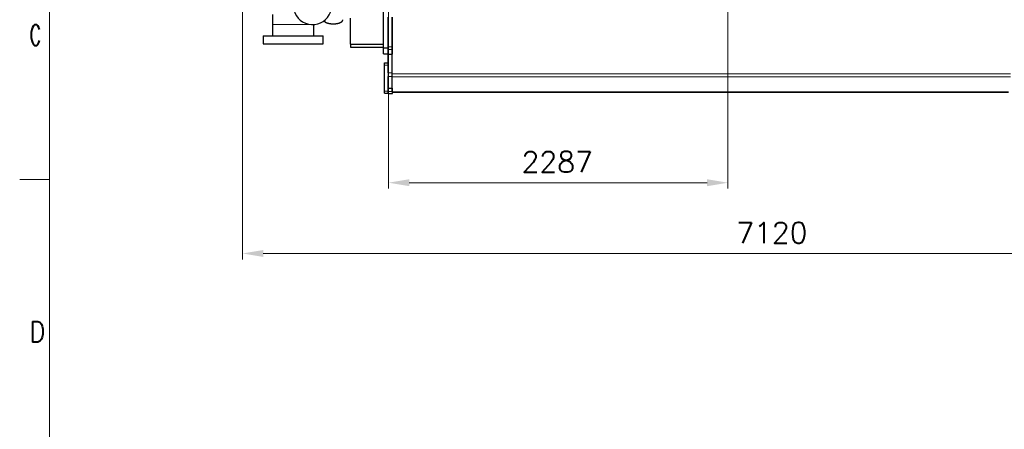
# Model space of a CAD drawing. Header units: inches. Extents: x 0 to 23760, y -13 to 16800.
# Tile 76 of 209: x 0 to 6634, y 8716 to 11477. Entities that reach past the tile are written whole.
import ezdxf

# ---------------------------------------------------------------- set-up
doc = ezdxf.new("R2010")
doc.units = ezdxf.units.IN
doc.layers.add('210', color=7, linetype='Continuous', true_color=0xffffff)
doc.layers.add('254', color=7, linetype='Continuous', true_color=0xffffff)
doc.styles.add('latin_extended', font='simplex.shx')
doc.dimstyles.get("Standard").update_dxf_attribs({"dimtxt": 0.18, "dimasz": 0.18, "dimexe": 0.18, "dimexo": 0.0625, "dimgap": 0.09, "dimtad": 0, "dimtih": 1, "dimtoh": 1, "dimdec": 4, "dimzin": 0, "dimdsep": 46, "dimtxsty": 'Standard', "dimcen": 0.09, "dimadec": 0, "dimazin": 0, "dimtfac": 1, "dimtdec": 4, "dimtofl": 0, "dimtmove": 0, "dimatfit": 3, "dimfxl": 1, "dimtolj": 1, "dimtzin": 0, "dimarcsym": 0})

# ---------------------------------------------------------------- blocks, each defined once
blk = doc.blocks.new('_U0')
at = {"layer": '254', "color": 3, "linetype": 'Continuous', "lineweight": 13, "transparency": 16777216}
for p, q in [((4771.8, 12797), (4771.8, 10338.3)), ((2484.8, 12343.2), (2484.8, 10338.3)), ((2624.8, 10378.3), (4631.8, 10378.3))]:
    blk.add_line(p, q, dxfattribs=at)
at = {"layer": '254', "color": 3, "transparency": 16777216}
for points in [[(2624.8, 10401.6), (2624.8, 10354.9), (2484.8, 10378.3)], [(4631.8, 10354.9), (4631.8, 10401.6), (4771.8, 10378.3)]]:
    blk.add_solid(points, dxfattribs=at)
at = {"layer": 'Defpoints', "color": 0, "transparency": 16777216}
for p in [(4771.8, 12837), (2484.8, 12383.2), (4771.8, 10378.3)]:
    blk.add_point(p, dxfattribs=at)
at = {"layer": '254', "color": 2, "lineweight": 13, "transparency": 16777216, "insert": (3381.6, 10588.3), "char_height": 140, "attachment_point": 1, "style": 'latin_extended'}
blk.add_mtext('\\A1;\\C2;2287', dxfattribs=at)
blk = doc.blocks.new('_U1')
at = {"layer": '254', "color": 3, "linetype": 'Continuous', "lineweight": 13, "transparency": 16777216}
for p, q in [((8620.9, 13356.7), (8620.9, 9861.1)), ((1501.2, 11620.7), (1501.2, 9861.1)), ((1641.2, 9901.1), (8480.9, 9901.1))]:
    blk.add_line(p, q, dxfattribs=at)
at = {"layer": '254', "color": 3, "transparency": 16777216}
for points in [[(1641.2, 9924.5), (1641.2, 9877.8), (1501.2, 9901.1)], [(8480.9, 9877.8), (8480.9, 9924.5), (8620.9, 9901.1)]]:
    blk.add_solid(points, dxfattribs=at)
at = {"layer": 'Defpoints', "color": 0, "transparency": 16777216}
for p in [(8620.9, 13396.7), (1501.2, 11660.7), (8620.9, 9901.1)]:
    blk.add_point(p, dxfattribs=at)
at = {"layer": '254', "color": 2, "lineweight": 13, "transparency": 16777216, "insert": (4827.7, 10111.1), "char_height": 140, "attachment_point": 1, "style": 'latin_extended'}
blk.add_mtext('\\A1;7120', dxfattribs=at)

msp = doc.modelspace()

# ---------------------------------------------------------------- linework, layer by layer
at = {"layer": '210', "color": 7, "linetype": 'Continuous', "lineweight": 18}
for p, q in [((200, 200), (200, 16600)), ((200, 10400), (0, 10400))]:
    msp.add_line(p, q, dxfattribs=at)
at = {"layer": '254', "color": 2, "linetype": 'Continuous', "lineweight": 25}
for p, q in [((2450.808, 11286.656), (2450.808, 11549.656)), ((2228.808, 11312.611), (2228.808, 11488.656)), ((2482.808, 11293.911), (2482.808, 11493.656)), ((2507.808, 11493.654), (2507.808, 11113.214)), ((2512.808, 11293.911), (2512.808, 11493.656)), ((1640.308, 11368.82), (1640.308, 11314.82)), ((1640.308, 11368.82), (2045.308, 11368.82)), ((2045.308, 11314.82), (2045.308, 11368.82)), ((1640.308, 11314.82), (1842.808, 11314.82)), ((1842.808, 11314.82), (2045.308, 11314.82)), ((2228.808, 11312.611), (2228.808, 11292.656)), ((2228.808, 11312.611), (2450.808, 11312.611)), ((2228.808, 11292.656), (2450.808, 11292.656)), ((2450.808, 11246.656), (2450.808, 11286.656)), ((2450.808, 11286.656), (2482.808, 11286.656)), ((2482.808, 11276.59), (2482.808, 11293.911)), ((2512.808, 11276.59), (2512.808, 11293.911)), ((2450.808, 11246.656), (2482.808, 11246.656)), ((2482.808, 11244.672), (2482.808, 11276.59)), ((2482.808, 11244.672), (2507.807, 11244.672)), ((2482.808, 11118.951), (2482.808, 11244.67)), ((2512.808, 11244.672), (2512.808, 11276.59)), ((2457.808, 11171.156), (2457.808, 11186.156)), ((2457.808, 11186.156), (2482.808, 11186.156)), ((2457.808, 10996.156), (2457.808, 11171.156)), ((2482.808, 11118.951), (2482.808, 11094.541)), ((2482.808, 11016.75), (2482.808, 11094.541)), ((2507.808, 11113.214), (2507.808, 11092.06)), ((2507.808, 11092.06), (2507.808, 10991.139)), ((2482.808, 10993.656), (2482.808, 11016.75)), ((2482.808, 11016.75), (2507.807, 11016.75)), ((2512.808, 10993.656), (2512.808, 11016.75)), ((2457.808, 10981.156), (2457.808, 10996.156)), ((2457.808, 10981.156), (2482.808, 10981.156)), ((2482.808, 10978.656), (2482.808, 10993.656)), ((2482.808, 10978.656), (2512.808, 10978.656)), ((2512.808, 10978.656), (2512.808, 10993.656)), ((2512.822, 10987.656), (6662.783, 10987.656))]:
    msp.add_line(p, q, dxfattribs=at)
at = {"layer": '254', "color": 110, "linetype": 'Continuous', "lineweight": 13}
for p, q in [((2482.808, 11293.911), (2512.808, 11293.911)), ((2482.808, 11276.59), (2512.808, 11276.59)), ((2457.808, 11171.156), (2482.808, 11171.156)), ((2482.808, 11118.951), (2507.807, 11118.951)), ((2482.808, 11094.541), (2507.807, 11094.541)), ((2507.808, 11113.214), (6675.808, 11113.214)), ((2507.808, 11092.06), (6675.808, 11092.06)), ((2457.808, 10996.156), (2482.808, 10996.156)), ((2482.808, 10993.656), (2512.808, 10993.656)), ((2512.822, 10991.139), (6662.783, 10991.139))]:
    msp.add_line(p, q, dxfattribs=at)
at = {"layer": '254', "color": 2, "linetype": 'Continuous', "lineweight": 25}
msp.add_ellipse((1972.808, 11558.481), major_axis=(-125, 0), ratio=0.90664458, start_param=0.00952424, end_param=5.37330282, dxfattribs=at)
for points, knots in [([(1702.808, 11511.513), (1702.808, 11509.098), (1702.808, 11497.827), (1702.808, 11475.974), (1702.808, 11456.447), (1702.808, 11445.888)], [0, 0, 0, 0, 0.11251707, 0.52325486, 1, 1, 1, 1]), ([(1702.808, 11445.888), (1702.808, 11442.633), (1702.808, 11436.156), (1702.808, 11426.452), (1702.808, 11416.775), (1702.808, 11397.408), (1702.808, 11381.269), (1702.808, 11368.358)], [0, 0, 0, 0, 0.12595646, 0.25063375, 0.37549706, 0.50040711, 1, 1, 1, 1]), ([(1982.808, 11368.358), (1982.808, 11381.269), (1982.808, 11397.408), (1982.808, 11416.775), (1982.808, 11426.452), (1982.808, 11436.156), (1982.808, 11442.633), (1982.808, 11445.888)], [0, 0, 0, 0, 0.49959289, 0.62450294, 0.74936625, 0.87404354, 1, 1, 1, 1])]:
    msp.add_open_spline(points, degree=3, knots=knots, dxfattribs=at)
msp.add_rational_spline([(2049.809, 11470.55), (2053.934, 11463.504), (2063.751, 11456.966), (2078.479, 11452.849), (2114.026, 11447.74), (2146.622, 11448.263), (2167.201, 11459.14), (2176.061, 11470.528), (2177.228, 11472.712), (2177.844, 11475.011), (2177.844, 11477.367)], [0.997699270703, 0.990985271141, 0.993462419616, 1.01661171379, 1.01661171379, 0.958470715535, 1.01661171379, 1.01661171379, 1.01390807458, 1.01024984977, 1.00663175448], degree=4, knots=[0, 0, 0, 0, 0, 0.34170044, 0.34170044, 0.34170044, 0.88322469, 0.88322469, 0.88322469, 1, 1, 1, 1, 1], dxfattribs=at)
at = {"layer": '254', "color": 110, "linetype": 'Continuous', "lineweight": 13}
msp.add_rational_spline([(1702.808, 11445.888), (1702.808, 11445.864), (1727.557, 11445.832), (1793.311, 11445.82), (1876.429, 11445.82), (1916.453, 11445.825), (1947.971, 11445.839), (1966.298, 11445.856)], [1.01661171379, 1.01661171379, 0.958470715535, 1.01661171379, 1.01661171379, 0.989786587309, 0.990799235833, 1.00005300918], degree=4, knots=[0, 0, 0, 0, 0, 0.59550395, 0.59550395, 0.59550395, 1, 1, 1, 1, 1], dxfattribs=at)

# ---------------------------------------------------------------- texts
at = {"layer": '210', "color": 211, "linetype": 'Continuous', "lineweight": 18, "char_height": 140, "attachment_point": 7, "line_spacing_factor": 0.963855, "style": 'latin_extended'}
for s, insert in [('\\W0.6125;C', (67.11, 11303.644)), ('\\W0.8203;D', (67.11, 9303.644))]:
    msp.add_mtext(s, dxfattribs=dict(at, insert=insert))

# ---------------------------------------------------------------- dimensions: what is measured, and where the dimension line sits
at = {"layer": '254', "color": 2, "linetype": 'Continuous', "lineweight": 13}
dim = msp.add_linear_dim(base=(8620.898, 9901.137), p1=(1501.226, 11660.656), p2=(8620.898, 13396.656), dimstyle='Standard', override={"dimscale": 40, "dimtxt": 3.5, "dimasz": 3.5, "dimexe": 1, "dimexo": 1, "dimgap": 1.75, "dimtad": 1, "dimtih": 1, "dimtoh": 0, "dimdec": 0, "dimlfac": 1, "dimzin": 8, "dimdsep": 46, "dimlunit": 2, "dimtxsty": 'latin_extended', "dimsah": 1, "dimse1": 0, "dimse2": 0, "dimsd1": 0, "dimsd2": 0, "dimclrd": 3, "dimclre": 3, "dimclrt": 2, "dimtol": 0, "dimtm": -0.1, "dimtfac": 0.714286, "dimtdec": 3, "dimtofl": 1, "dimtmove": 0, "dimtzin": 8, "dimlwd": 13, "dimlwe": 13}, dxfattribs=at)
dim.commit()
dim.dimension.update_dxf_attribs({"geometry": '_U1', "text_midpoint": (5061.062, 9901.137), "dimtype": 160})
dim = msp.add_linear_dim(base=(4771.808, 10378.257), p1=(2484.808, 12383.225), p2=(4771.808, 12837.017), text='\\C2;2287', dimstyle='Standard', override={"dimscale": 40, "dimtxt": 3.5, "dimasz": 3.5, "dimexe": 1, "dimexo": 1, "dimgap": 1.75, "dimtad": 1, "dimtih": 1, "dimtoh": 0, "dimdec": 2, "dimlfac": 0.025, "dimzin": 8, "dimdsep": 46, "dimlunit": 2, "dimpost": '', "dimtxsty": 'latin_extended', "dimsah": 1, "dimse1": 0, "dimse2": 0, "dimsd1": 0, "dimsd2": 0, "dimclrd": 3, "dimclre": 3, "dimclrt": 2, "dimtol": 0, "dimtm": -0.1, "dimtfac": 0.714286, "dimtdec": 3, "dimtofl": 1, "dimtmove": 0, "dimtzin": 8, "dimlwd": 13, "dimlwe": 13}, dxfattribs=at)
dim.commit()
dim.dimension.update_dxf_attribs({"geometry": '_U0', "text_midpoint": (3628.308, 10378.257), "dimtype": 160})

doc.saveas('drawing.dxf')
